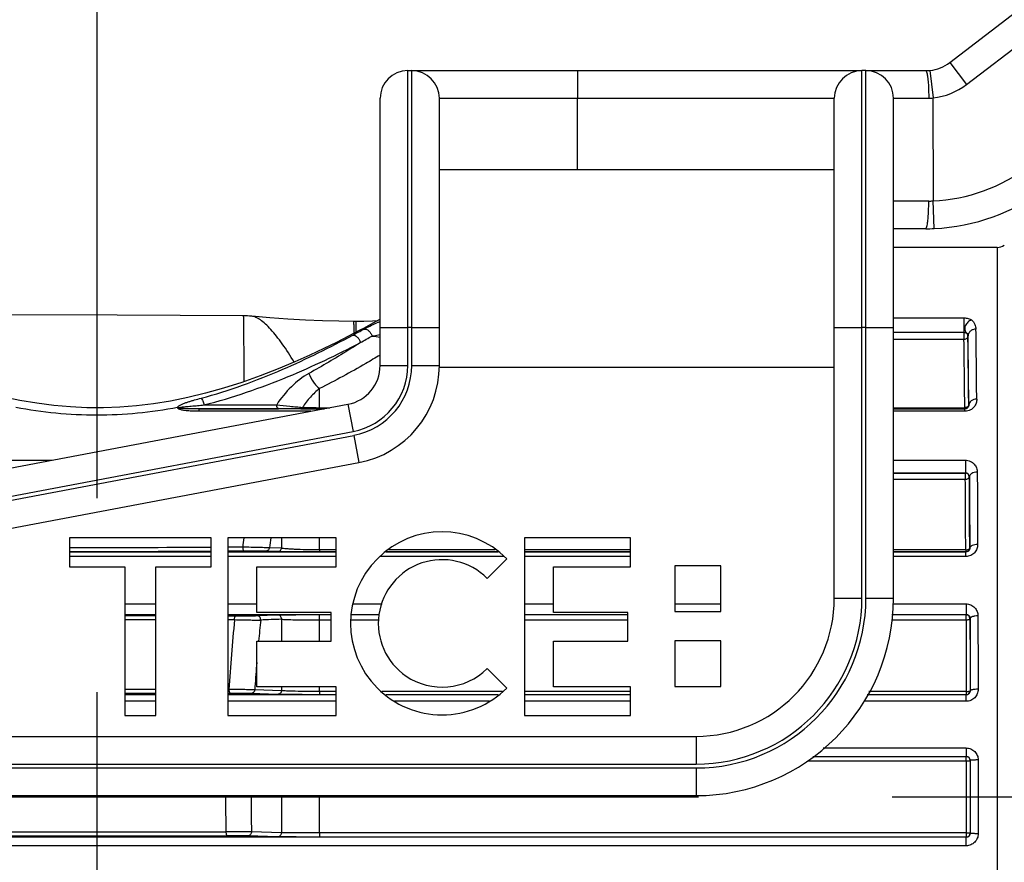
# Model space of a CAD drawing. Header units: millimetres. Extents: x 146 to 697, y 409 to 764.
# Tile 28 of 162: x 272 to 296, y 718 to 740. Entities that reach past the tile are written whole.
import ezdxf

# ---------------------------------------------------------------- set-up
doc = ezdxf.new("R2010")
doc.units = ezdxf.units.MM
doc.header["$LTSCALE"] = 65.395
doc.header["$PDMODE"] = 3
doc.header["$PDSIZE"] = 2.5
doc.linetypes.add('CENTER', pattern=[0.6, 0.375, -0.075, 0.075, -0.075])
doc.layers.get('0').update_dxf_attribs({"linetype": 'CONTINUOUS'})
doc.layers.get('Defpoints').update_dxf_attribs({"linetype": 'CONTINUOUS'})
for name, color, linetype in [('9_820_353_new_view_1_BL44', 7, 'CONTINUOUS'), ('SP223_000_00_new_view_1_BL7', 7, 'CONTINUOUS'), ('SP223_017_00_new_view_1_BL6', 7, 'CONTINUOUS')]:
    doc.layers.add(name, color=color, linetype=linetype)
doc.layers.add('BEM', color=7, linetype='CONTINUOUS', lineweight=35)
doc.styles.get("Standard").update_dxf_attribs({"font": 'txt', "width": 0.8})
doc.styles.add('TECE Standard', font='arial.ttf', dxfattribs={"width": 0.9})
doc.dimstyles.get("Standard").update_dxf_attribs({"dimtxt": 3.5, "dimasz": 3.5, "dimexe": 1, "dimexo": 0, "dimtad": 1, "dimtxsty": 'Standard', "dimcen": 0.09, "dimadec": 0, "dimazin": 0, "dimtol": 1, "dimtp": 0.01, "dimtm": 0.01, "dimtfac": 1, "dimtofl": 0, "dimtmove": 0, "dimatfit": 3, "dimfxl": 0, "dimtolj": 1, "dimarcsym": 0})

# ---------------------------------------------------------------- blocks, each defined once
blk = doc.blocks.new('TC-9820353_VA')
at = {"layer": '9_820_353_new_view_1_BL44', "color": 7, "linetype": 'CENTER'}
for p, q in [((58.5, 32.077), (58.5, -192)), ((-68.5, 0), (128.01, 0))]:
    blk.add_line(p, q, dxfattribs=at)
at = {"layer": 'SP223_000_00_new_view_1_BL7', "color": 7, "linetype": 'Continuous'}
for p, q in [((81.298, 13.9), (78.676, 13.9)), ((62.21, 12.17), (62.21, 12.17)), ((62.427, 12.16), (62.427, 12.16)), ((65.059, 12.027), (65.003, 12.027)), ((65.003, 12.027), (65.003, 12.027)), ((65.059, 12.027), (65.059, 12.027))]:
    blk.add_line(p, q, dxfattribs=at)
at = {"layer": 'SP223_000_00_new_view_1_BL7', "color": 9, "linetype": 'Continuous'}
for p, q in [((81.298, 13.9), (81.298, -7.03)), ((78.676, 12.118), (80.459, 12.118)), ((80.459, 12.118), (80.459, 11.754)), ((78.676, 11.754), (80.459, 11.754)), ((80.459, 11.754), (80.459, 11.573)), ((80.459, 11.573), (78.676, 11.573)), ((80.563, 11.663), (80.559, 11.659)), ((64.142, 9.847), (64.142, 10.329)), ((61.091, 9.755), (61.091, 9.815)), ((64.233, 9.815), (61.091, 9.815)), ((63.918, 9.755), (61.091, 9.755)), ((64.142, 9.847), (64.402, 9.847)), ((64.142, 9.82), (64.142, 9.847)), ((64.142, 9.82), (64.261, 9.82)), ((78.676, 9.847), (80.48, 9.847)), ((78.676, 9.82), (80.48, 9.82)), ((80.485, 9.815), (78.676, 9.815)), ((80.485, 9.755), (78.676, 9.755)), ((80.48, 9.82), (80.48, 9.847)), ((80.485, 9.815), (80.48, 9.82)), ((80.485, 9.755), (80.485, 9.815)), ((80.582, 9.917), (80.58, 9.92)), ((40.505, 8.517), (57.365, 8.517)), ((78.676, 8.517), (80.495, 8.517)), ((80.495, 8.517), (80.495, 8.195)), ((78.676, 8.195), (80.495, 8.195)), ((78.676, 8.194), (80.494, 8.194)), ((78.676, 8.034), (80.494, 8.034)), ((80.495, 8.195), (80.494, 8.194)), ((80.494, 8.034), (80.494, 8.194)), ((80.596, 8.096), (80.594, 8.094)), ((63.176, 6.554), (63.176, 6.291)), ((64.142, 6.249), (64.142, 6.554)), ((62.197, 6.318), (61.824, 6.317)), ((63.176, 6.291), (62.872, 6.301)), ((64.142, 6.249), (64.142, 6.196)), ((64.56, 6.249), (64.142, 6.249)), ((68.59, 6.249), (65.898, 6.249)), ((72.012, 6.249), (69.335, 6.249)), ((80.504, 6.249), (78.676, 6.249)), ((80.504, 6.249), (80.504, 6.196)), ((80.606, 6.294), (80.604, 6.296)), ((61.398, 6.192), (57.81, 6.192)), ((61.398, 6.08), (57.81, 6.08)), ((64.56, 6.192), (61.823, 6.192)), ((64.56, 6.08), (61.823, 6.08)), ((62.233, 6.218), (61.824, 6.217)), ((63.08, 6.204), (62.775, 6.216)), ((64.56, 6.196), (64.142, 6.196)), ((68.811, 6.08), (65.677, 6.08)), ((68.664, 6.192), (65.824, 6.192)), ((68.66, 6.196), (65.828, 6.196)), ((72.012, 6.196), (69.335, 6.196)), ((72.012, 6.192), (69.335, 6.192)), ((72.012, 6.08), (69.335, 6.08)), ((80.504, 6.196), (78.676, 6.196)), ((80.508, 6.192), (78.676, 6.192)), ((80.508, 6.08), (78.676, 6.08)), ((80.508, 6.192), (80.504, 6.196)), ((80.508, 6.08), (80.508, 6.192)), ((59.209, 4.882), (59.999, 4.882)), ((61.823, 4.882), (62.553, 4.882)), ((64.993, 4.882), (65.724, 4.882)), ((69.335, 4.882), (70.065, 4.882)), ((73.142, 4.882), (74.299, 4.882)), ((78.661, 4.882), (80.512, 4.882)), ((80.512, 4.882), (80.512, 4.612)), ((59.209, 4.612), (59.999, 4.612)), ((59.209, 4.588), (60, 4.587)), ((59.209, 4.488), (59.999, 4.487)), ((61.823, 4.612), (64.438, 4.612)), ((61.824, 4.583), (62.025, 4.583)), ((62.555, 4.585), (63.08, 4.603)), ((63.176, 4.494), (63.176, 3.94)), ((64.142, 4.478), (64.142, 4.611)), ((64.142, 4.611), (64.438, 4.611)), ((64.957, 4.612), (65.647, 4.612)), ((64.957, 4.611), (65.647, 4.611)), ((69.335, 4.612), (71.95, 4.612)), ((69.335, 4.611), (71.95, 4.611)), ((78.634, 4.612), (80.512, 4.612)), ((78.634, 4.611), (80.511, 4.611)), ((80.512, 4.612), (80.511, 4.611)), ((80.511, 4.478), (80.511, 4.611)), ((80.613, 4.513), (80.611, 4.511)), ((61.824, 4.483), (61.99, 4.483)), ((64.142, 4.478), (64.438, 4.478)), ((64.142, 3.94), (64.142, 4.478)), ((64.94, 4.478), (65.647, 4.478)), ((69.335, 4.478), (71.95, 4.478)), ((78.621, 4.478), (80.511, 4.478)), ((62.506, 2.786), (62.501, 2.708)), ((63.176, 2.783), (63.176, 2.686)), ((64.142, 2.665), (64.142, 2.783)), ((60, 2.713), (59.209, 2.712)), ((59.999, 2.613), (59.209, 2.612)), ((59.999, 2.582), (59.209, 2.582)), ((64.56, 2.582), (61.823, 2.582)), ((61.849, 2.717), (61.824, 2.717)), ((61.882, 2.617), (61.824, 2.617)), ((63.08, 2.592), (62.404, 2.615)), ((63.176, 2.686), (62.501, 2.708)), ((64.142, 2.665), (64.142, 2.585)), ((64.56, 2.665), (64.142, 2.665)), ((64.56, 2.585), (64.142, 2.585)), ((68.771, 2.665), (65.718, 2.665)), ((68.666, 2.585), (65.822, 2.585)), ((68.663, 2.582), (65.825, 2.582)), ((72.012, 2.665), (69.335, 2.665)), ((72.012, 2.585), (69.335, 2.585)), ((72.012, 2.582), (69.335, 2.582)), ((80.518, 2.582), (78.009, 2.582)), ((80.515, 2.585), (78.011, 2.585)), ((80.515, 2.665), (78.053, 2.665)), ((80.515, 2.665), (80.515, 2.585)), ((80.518, 2.582), (80.515, 2.585)), ((80.518, 2.417), (80.518, 2.582)), ((80.617, 2.683), (80.615, 2.685)), ((59.999, 2.417), (59.209, 2.417)), ((64.56, 2.417), (61.823, 2.417)), ((68.448, 2.417), (66.04, 2.417)), ((72.012, 2.417), (69.335, 2.417)), ((80.518, 2.417), (77.921, 2.417)), ((76.63, 1.018), (80.518, 1.018)), ((76.632, 1.019), (80.519, 1.019)), ((76.897, 1.237), (80.519, 1.237)), ((80.519, 1.019), (80.518, 1.018)), ((80.518, 0.911), (80.518, 1.018)), ((80.519, 1.237), (80.519, 1.019)), ((76.5, 0.911), (80.518, 0.911)), ((80.518, 0.911), (80.518, -0.911)), ((80.619, 0.919), (80.618, 0.918)), ((80.819, 0.933), (80.819, -0.933)), ((63.176, 0.03), (63.176, -0.909)), ((64.142, -0.911), (64.142, 0.03)), ((63.08, -1.01), (62.323, -0.986)), ((63.176, -0.909), (62.419, -0.883)), ((64.142, -0.911), (64.142, -1.018)), ((80.518, -0.911), (64.142, -0.911)), ((80.518, -0.911), (80.518, -1.018)), ((80.619, -0.919), (80.618, -0.918)), ((80.519, -1.019), (53.599, -1.019)), ((80.519, -1.237), (53.599, -1.237)), ((80.518, -1.018), (64.142, -1.018)), ((80.519, -1.019), (80.518, -1.018)), ((80.519, -1.237), (80.519, -1.019))]:
    blk.add_line(p, q, dxfattribs=at)
at = {"layer": 'SP223_000_00_new_view_1_BL7', "color": 7, "linetype": 'Continuous'}
for points in [[(62.21, 12.17), (59.018, 12.185), (55.806, 12.2), (52.6, 12.215)], [(65.003, 12.027), (64.627, 12.032), (64.215, 12.043), (63.786, 12.061), (63.341, 12.087), (62.882, 12.12), (62.427, 12.16)], [(65.61, 12.047), (65.486, 12.038), (65.265, 12.029), (65.059, 12.027)], [(65.676, 12.083), (65.432, 11.949), (65.255, 11.854)], [(65.255, 11.854), (65.161, 11.804), (64.97, 11.704)], [(64.97, 11.704), (64.875, 11.654), (64.571, 11.5), (64.248, 11.342), (63.9, 11.178), (63.519, 11.007), (63.097, 10.83), (62.643, 10.653), (62.178, 10.487), (61.711, 10.339), (61.252, 10.21), (60.805, 10.102), (60.367, 10.015), (59.937, 9.946), (59.512, 9.895), (59.09, 9.861), (58.671, 9.846), (58.252, 9.847), (57.833, 9.866), (57.411, 9.903), (56.984, 9.957), (56.551, 10.03), (56.111, 10.121)]]:
    blk.add_lwpolyline(points, dxfattribs=at)
for centre, radius, start, end in [((81.298, 14.2), 0.3, 270, 307.4054), ((62.199, 9.727), 2.443, 84.6379, 89.7294)]:
    blk.add_arc(centre, radius, start, end, dxfattribs=at)
at = {"layer": 'SP223_000_00_new_view_1_BL7', "color": 9, "linetype": 'Continuous'}
for centre, radius, start, end in [((66.442, 9.869), 2.286, 110.8972, 111.8044), ((66.378, 10.036), 2.108, 109.4775, 110.9033), ((48.266, 42.803), 35.327, 298.2417, 298.7642), ((80.459, 11.659), 0.1, 0.005, 50.9935), ((-259.769, 7.149), 340.564, 0.49015, 0.78807), ((49.647, 39.517), 32.038, 299.0025, 299.5969), ((67.269, 24.865), 13.328, 262.2431, 263.132), ((-261.117, 6.65), 341.612, 0.53622, 0.8258), ((-266.133, 6.699), 346.728, 0.53225, 0.81968), ((-250.241, 7.046), 330.835, 0.4973, 0.79958), ((60.519, 9.568), 0.284, 77.6338, 83.7719), ((58.891, 967.428), 957.616, 270.131635, 270.251977), ((64.125, 84.113), 74.293, 269.64627, 270.01335), ((80.48, 9.92), 0.1, 270.0053, 359.9947), ((80.494, 8.094), 0.1, 0.0053, 89.9947), ((-814.22, 2.165), 894.733, 0.261522, 0.375841), ((-827.523, 2.181), 908.137, 0.259585, 0.373057), ((132.03, -2.574), 70.397, 172.55008, 172.74357), ((129.666, -2.758), 67.406, 172.05965, 172.2762), ((58.519, 1096.537), 1090.225, 269.962762, 270.151367), ((80.504, 6.296), 0.1, 270.0053, 359.9947), ((58.518, 1119.262), 1113.051, 269.963545, 270.148278), ((72.44, -244.349), 249.015, 92.13187, 92.25267), ((80.511, 4.511), 0.1, 0.0053, 89.9947), ((112.555, -0.446), 50.805, 174.4334, 176.4311), ((113.238, -0.777), 50.858, 174.0737, 174.6789), ((107.912, -0.31), 45.511, 175.3209, 176.0996), ((80.515, 2.685), 0.1, 270.0053, 359.9947), ((80.518, 0.918), 0.1, 0.0053, 89.9947), ((104.409, 0.001), 42.646, 179.9605, 181.1878), ((101.985, 0.001), 39.576, 179.9575, 181.2802), ((58.5, 1124.501), 1125.489, 269.831748, 270.168252), ((58.5, 1102.425), 1103.314, 269.830066, 270.169934), ((80.518, -0.918), 0.1, 270.0053, 359.9947)]:
    blk.add_arc(centre, radius, start, end, dxfattribs=at)
for points, knots in [([(62.21, 12.17), (62.211, 12.17), (62.211, 12.17), (62.211, 12.168), (62.212, 12.166), (62.212, 12.161), (62.213, 12.153), (62.213, 12.14), (62.214, 12.123), (62.215, 12.103), (62.215, 12.079), (62.216, 12.04), (62.217, 11.983), (62.218, 11.903), (62.219, 11.811), (62.22, 11.706), (62.221, 11.589), (62.221, 11.461), (62.222, 11.322), (62.222, 11.119), (62.223, 10.845), (62.222, 10.62), (62.222, 10.503)], [0, 0, 0, 0, 0.000357, 0.001222, 0.002631, 0.004591, 0.010168, 0.017951, 0.027931, 0.040093, 0.05442, 0.070891, 0.110159, 0.157661, 0.213107, 0.276161, 0.346441, 0.423519, 0.506927, 0.596157, 0.789885, 1, 1, 1, 1]), ([(63.497, 10.999), (63.405, 11.157), (63.262, 11.382), (63.059, 11.653), (62.916, 11.822), (62.78, 11.959), (62.654, 12.063), (62.539, 12.132), (62.462, 12.157), (62.427, 12.16)], [0, 0, 0, 0, 0.340904, 0.49375, 0.631287, 0.75144, 0.85283, 0.935149, 1, 1, 1, 1]), ([(65.003, 12.027), (65.003, 12.027), (65.003, 12.027), (65.004, 12.025), (65.004, 12.022), (65.004, 12.016), (65.005, 12.007), (65.005, 11.996), (65.006, 11.983), (65.006, 11.967), (65.007, 11.942), (65.007, 11.904), (65.008, 11.852), (65.009, 11.791), (65.009, 11.748), (65.009, 11.725)], [0, 0, 0, 0, 0.001315, 0.004455, 0.016666, 0.036871, 0.065066, 0.101216, 0.14527, 0.197163, 0.256814, 0.399022, 0.571022, 0.77176, 1, 1, 1, 1]), ([(65.059, 12.027), (65.06, 12.027), (65.06, 12.025), (65.061, 12.022), (65.061, 12.017), (65.061, 12.009), (65.062, 11.999), (65.062, 11.987), (65.063, 11.973), (65.063, 11.95), (65.064, 11.916), (65.064, 11.869), (65.065, 11.815), (65.065, 11.776), (65.066, 11.755)], [0, 0, 0, 0, 0.004395, 0.016578, 0.036726, 0.06484, 0.100893, 0.144836, 0.196614, 0.256155, 0.398194, 0.570173, 0.771144, 1, 1, 1, 1]), ([(65.265, 11.836), (65.315, 11.863), (65.423, 11.918), (65.533, 11.967), (65.593, 11.991)], [0, 0, 0, 0, 0.470516, 1, 1, 1, 1]), ([(80.459, 12.118), (80.496, 12.118), (80.549, 12.112), (80.611, 12.09), (80.637, 12.075), (80.648, 12.066)], [0, 0, 0, 0, 0.548604, 0.79089, 1, 1, 1, 1]), ([(80.648, 12.066), (80.614, 12.055), (80.549, 12.013), (80.497, 11.935), (80.478, 11.864), (80.478, 11.814), (80.492, 11.77), (80.511, 11.746), (80.522, 11.737)], [0, 0, 0, 0, 0.262196, 0.536481, 0.666576, 0.786768, 0.896785, 1, 1, 1, 1]), ([(80.648, 12.066), (80.685, 12.037), (80.742, 11.964), (80.762, 11.875), (80.763, 11.833)], [0, 0, 0, 0, 0.529616, 1, 1, 1, 1]), ([(65.265, 11.836), (65.285, 11.839), (65.329, 11.832), (65.389, 11.794), (65.439, 11.734), (65.462, 11.685), (65.471, 11.659)], [0, 0, 0, 0, 0.202655, 0.444921, 0.718541, 1, 1, 1, 1]), ([(80.459, 11.754), (80.471, 11.754), (80.493, 11.752), (80.515, 11.743), (80.522, 11.737)], [0, 0, 0, 0, 0.548943, 1, 1, 1, 1]), ([(80.522, 11.737), (80.535, 11.728), (80.555, 11.705), (80.562, 11.676), (80.563, 11.663)], [0, 0, 0, 0, 0.545884, 1, 1, 1, 1]), ([(80.763, 11.833), (80.737, 11.833), (80.686, 11.824), (80.62, 11.787), (80.574, 11.731), (80.563, 11.685), (80.563, 11.663)], [0, 0, 0, 0, 0.268002, 0.526039, 0.768875, 1, 1, 1, 1]), ([(61.145, 10.088), (61.85, 10.276), (63.159, 10.754), (64.403, 11.371), (64.982, 11.682)], [0, 0, 0, 0, 0.526292, 1, 1, 1, 1]), ([(61.216, 9.915), (61.942, 10.099), (63.294, 10.569), (64.581, 11.184), (65.181, 11.496)], [0, 0, 0, 0, 0.525511, 1, 1, 1, 1]), ([(65.181, 11.496), (65.078, 11.43), (64.648, 11.159), (64.211, 10.901), (63.874, 10.714)], [0, 0, 0, 0, 0.241369, 1, 1, 1, 1]), ([(64.982, 11.682), (65.024, 11.687), (65.08, 11.654), (65.125, 11.604), (65.156, 11.56), (65.173, 11.522), (65.181, 11.496)], [0, 0, 0, 0, 0.43729, 0.573844, 0.715645, 1, 1, 1, 1]), ([(65.471, 11.659), (65.487, 11.662), (65.555, 11.675), (65.623, 11.687), (65.675, 11.696)], [0, 0, 0, 0, 0.238401, 1, 1, 1, 1]), ([(80.559, 11.659), (80.559, 11.648), (80.554, 11.625), (80.531, 11.596), (80.498, 11.578), (80.472, 11.573), (80.459, 11.573)], [0, 0, 0, 0, 0.23284, 0.476271, 0.73359, 1, 1, 1, 1]), ([(65.676, 11.178), (65.556, 11.106), (65.052, 10.81), (64.538, 10.53), (64.142, 10.329)], [0, 0, 0, 0, 0.240068, 1, 1, 1, 1]), ([(63.874, 10.714), (63.711, 10.624), (63.406, 10.385), (63.165, 10.085), (63.057, 9.922)], [0, 0, 0, 0, 0.487694, 1, 1, 1, 1]), ([(63.874, 10.714), (63.903, 10.637), (63.96, 10.527), (64.059, 10.403), (64.114, 10.351), (64.142, 10.329)], [0, 0, 0, 0, 0.523201, 0.773153, 1, 1, 1, 1]), ([(64.142, 10.329), (64.059, 10.265), (63.902, 10.117), (63.771, 9.946), (63.71, 9.855)], [0, 0, 0, 0, 0.487907, 1, 1, 1, 1]), ([(60.55, 9.85), (60.551, 9.861), (60.561, 9.876), (60.579, 9.891), (60.599, 9.905), (60.628, 9.921), (60.677, 9.943), (60.74, 9.968), (60.819, 9.994), (60.899, 10.019), (61.008, 10.051), (61.09, 10.074), (61.145, 10.088)], [0, 0, 0, 0, 0.049435, 0.076964, 0.105615, 0.165039, 0.226233, 0.351524, 0.479078, 0.608019, 0.737948, 1, 1, 1, 1]), ([(61.145, 10.088), (61.152, 10.079), (61.167, 10.056), (61.193, 9.999), (61.208, 9.95), (61.216, 9.915)], [0, 0, 0, 0, 0.191847, 0.433385, 1, 1, 1, 1]), ([(80.782, 10.062), (80.783, 10.028), (80.772, 9.958), (80.728, 9.877), (80.674, 9.821), (80.621, 9.786), (80.556, 9.761), (80.509, 9.755), (80.485, 9.755)], [0, 0, 0, 0, 0.214603, 0.443447, 0.568464, 0.702974, 0.847782, 1, 1, 1, 1]), ([(80.782, 10.062), (80.757, 10.062), (80.707, 10.055), (80.641, 10.025), (80.595, 9.977), (80.583, 9.937), (80.582, 9.917)], [0, 0, 0, 0, 0.285178, 0.551421, 0.787804, 1, 1, 1, 1]), ([(60.55, 9.85), (60.214, 9.787), (59.533, 9.688), (58.5, 9.638), (57.467, 9.688), (56.786, 9.787), (56.45, 9.85)], [0, 0, 0, 0, 0.248929, 0.5, 0.751071, 1, 1, 1, 1]), ([(61.091, 9.755), (61.042, 9.755), (60.944, 9.757), (60.822, 9.764), (60.737, 9.773), (60.689, 9.781), (60.654, 9.787), (60.625, 9.795), (60.602, 9.802), (60.586, 9.808), (60.572, 9.816), (60.559, 9.825), (60.55, 9.837), (60.549, 9.846), (60.55, 9.85)], [0, 0, 0, 0, 0.258321, 0.516151, 0.644517, 0.708381, 0.771843, 0.834569, 0.865443, 0.895733, 0.925036, 0.95258, 0.977314, 1, 1, 1, 1]), ([(61.091, 9.815), (61.048, 9.815), (60.983, 9.815), (60.896, 9.816), (60.831, 9.818), (60.766, 9.82), (60.712, 9.822), (60.668, 9.825), (60.641, 9.828), (60.622, 9.83), (60.611, 9.831), (60.603, 9.833), (60.596, 9.834), (60.591, 9.835), (60.587, 9.837), (60.584, 9.838), (60.58, 9.84), (60.578, 9.843), (60.58, 9.845), (60.58, 9.845)], [0, 0, 0, 0, 0.249915, 0.375182, 0.500667, 0.626391, 0.752391, 0.815517, 0.87874, 0.910385, 0.926211, 0.942027, 0.957811, 0.965671, 0.973476, 0.981154, 0.988436, 0.994364, 1, 1, 1, 1]), ([(60.58, 9.845), (60.581, 9.846), (60.584, 9.848), (60.59, 9.85), (60.598, 9.852), (60.607, 9.854), (60.62, 9.856), (60.637, 9.859), (60.656, 9.862), (60.676, 9.864), (60.703, 9.867), (60.736, 9.871), (60.776, 9.875), (60.829, 9.881), (60.896, 9.887), (60.976, 9.894), (61.056, 9.901), (61.136, 9.908), (61.189, 9.913), (61.216, 9.915)], [0, 0, 0, 0, 0.006798, 0.014068, 0.029054, 0.044297, 0.059668, 0.090618, 0.121726, 0.152928, 0.18419, 0.246828, 0.309556, 0.372333, 0.497946, 0.62356, 0.749124, 0.87461, 1, 1, 1, 1]), ([(61.216, 9.915), (61.374, 9.916), (61.987, 9.917), (62.601, 9.919), (63.057, 9.922)], [0, 0, 0, 0, 0.256987, 1, 1, 1, 1]), ([(63.102, 9.822), (63.096, 9.822), (63.086, 9.827), (63.077, 9.839), (63.07, 9.852), (63.064, 9.867), (63.059, 9.89), (63.057, 9.909), (63.057, 9.922)], [0, 0, 0, 0, 0.161975, 0.265408, 0.386373, 0.52373, 0.674608, 1, 1, 1, 1]), ([(63.057, 9.922), (63.167, 9.909), (63.334, 9.89), (63.552, 9.868), (63.659, 9.858), (63.71, 9.855)], [0, 0, 0, 0, 0.508867, 0.768013, 1, 1, 1, 1]), ([(63.102, 9.822), (63.197, 9.822), (63.385, 9.822), (63.573, 9.822), (63.666, 9.822)], [0, 0, 0, 0, 0.503292, 1, 1, 1, 1]), ([(63.666, 9.822), (63.675, 9.822), (63.694, 9.83), (63.705, 9.845), (63.71, 9.855)], [0, 0, 0, 0, 0.4465, 1, 1, 1, 1]), ([(63.71, 9.855), (63.742, 9.853), (63.886, 9.849), (64.031, 9.847), (64.142, 9.847)], [0, 0, 0, 0, 0.225806, 1, 1, 1, 1]), ([(80.58, 9.92), (80.58, 9.91), (80.574, 9.89), (80.551, 9.866), (80.518, 9.85), (80.493, 9.847), (80.48, 9.847)], [0, 0, 0, 0, 0.213949, 0.450874, 0.716355, 1, 1, 1, 1]), ([(80.582, 9.917), (80.583, 9.908), (80.581, 9.889), (80.569, 9.859), (80.548, 9.836), (80.519, 9.819), (80.498, 9.815), (80.485, 9.815)], [0, 0, 0, 0, 0.176222, 0.367194, 0.600107, 0.76005, 1, 1, 1, 1]), ([(80.495, 8.517), (80.538, 8.517), (80.623, 8.498), (80.722, 8.424), (80.783, 8.324), (80.796, 8.251), (80.796, 8.215)], [0, 0, 0, 0, 0.276797, 0.533264, 0.771022, 1, 1, 1, 1]), ([(80.494, 8.034), (80.507, 8.034), (80.532, 8.037), (80.564, 8.05), (80.587, 8.068), (80.594, 8.086), (80.594, 8.094)], [0, 0, 0, 0, 0.30339, 0.579023, 0.809166, 1, 1, 1, 1]), ([(80.495, 8.195), (80.513, 8.195), (80.546, 8.185), (80.577, 8.156), (80.593, 8.127), (80.596, 8.106), (80.596, 8.096)], [0, 0, 0, 0, 0.365368, 0.609184, 0.811447, 1, 1, 1, 1]), ([(80.796, 8.215), (80.771, 8.215), (80.722, 8.209), (80.666, 8.188), (80.631, 8.163), (80.612, 8.143), (80.6, 8.12), (80.597, 8.104), (80.596, 8.096)], [0, 0, 0, 0, 0.303648, 0.579018, 0.700198, 0.809207, 0.907767, 1, 1, 1, 1]), ([(80.596, 8.096), (80.597, 7.952), (80.601, 7.351), (80.604, 6.75), (80.606, 6.294)], [0, 0, 0, 0, 0.240807, 1, 1, 1, 1]), ([(80.796, 8.215), (80.797, 8.068), (80.801, 7.458), (80.804, 6.849), (80.806, 6.386)], [0, 0, 0, 0, 0.240807, 1, 1, 1, 1]), ([(62.197, 6.318), (62.197, 6.305), (62.198, 6.282), (62.205, 6.254), (62.212, 6.236), (62.22, 6.224), (62.228, 6.218), (62.233, 6.218)], [0, 0, 0, 0, 0.339381, 0.635523, 0.756722, 0.856798, 1, 1, 1, 1]), ([(62.872, 6.301), (62.841, 6.302), (62.756, 6.304), (62.602, 6.307), (62.407, 6.312), (62.267, 6.316), (62.197, 6.318)], [0, 0, 0, 0, 0.13502, 0.378951, 0.686083, 1, 1, 1, 1]), ([(62.872, 6.301), (62.87, 6.29), (62.862, 6.267), (62.84, 6.239), (62.81, 6.22), (62.787, 6.216), (62.775, 6.216)], [0, 0, 0, 0, 0.252701, 0.503723, 0.752624, 1, 1, 1, 1]), ([(63.176, 6.291), (63.175, 6.279), (63.168, 6.256), (63.146, 6.227), (63.115, 6.208), (63.091, 6.204), (63.08, 6.204)], [0, 0, 0, 0, 0.25291, 0.504025, 0.752842, 1, 1, 1, 1]), ([(64.142, 6.249), (64.028, 6.249), (63.817, 6.251), (63.568, 6.258), (63.4, 6.267), (63.306, 6.274), (63.233, 6.281), (63.193, 6.287), (63.176, 6.291)], [0, 0, 0, 0, 0.353194, 0.654234, 0.774774, 0.872826, 0.947858, 1, 1, 1, 1]), ([(80.504, 6.249), (80.517, 6.249), (80.541, 6.251), (80.569, 6.259), (80.587, 6.269), (80.599, 6.279), (80.604, 6.289), (80.604, 6.296)], [0, 0, 0, 0, 0.323847, 0.61073, 0.731763, 0.835673, 1, 1, 1, 1]), ([(80.806, 6.386), (80.806, 6.348), (80.793, 6.272), (80.731, 6.17), (80.632, 6.098), (80.549, 6.08), (80.508, 6.08)], [0, 0, 0, 0, 0.237589, 0.481944, 0.736673, 1, 1, 1, 1]), ([(80.606, 6.294), (80.606, 6.283), (80.603, 6.262), (80.588, 6.23), (80.556, 6.201), (80.525, 6.192), (80.508, 6.192)], [0, 0, 0, 0, 0.198425, 0.413683, 0.669816, 1, 1, 1, 1]), ([(80.806, 6.386), (80.781, 6.386), (80.733, 6.381), (80.677, 6.365), (80.641, 6.346), (80.622, 6.33), (80.61, 6.313), (80.606, 6.3), (80.606, 6.294)], [0, 0, 0, 0, 0.324065, 0.610804, 0.731498, 0.83485, 0.922474, 1, 1, 1, 1]), ([(62.775, 6.216), (62.751, 6.217), (62.682, 6.217), (62.558, 6.218), (62.402, 6.218), (62.29, 6.218), (62.233, 6.218)], [0, 0, 0, 0, 0.135012, 0.379227, 0.686365, 1, 1, 1, 1]), ([(64.142, 6.196), (64.018, 6.196), (63.787, 6.196), (63.479, 6.198), (63.249, 6.2), (63.125, 6.202), (63.08, 6.204)], [0, 0, 0, 0, 0.350512, 0.6515, 0.871909, 1, 1, 1, 1]), ([(80.512, 4.882), (80.552, 4.882), (80.633, 4.865), (80.733, 4.796), (80.798, 4.695), (80.813, 4.617), (80.813, 4.579)], [0, 0, 0, 0, 0.256861, 0.509145, 0.756037, 1, 1, 1, 1]), ([(61.99, 4.483), (61.99, 4.495), (61.991, 4.519), (61.997, 4.547), (62.005, 4.565), (62.011, 4.576), (62.019, 4.582), (62.025, 4.583)], [0, 0, 0, 0, 0.342686, 0.640864, 0.762165, 0.861481, 1, 1, 1, 1]), ([(62.025, 4.583), (62.08, 4.582), (62.189, 4.582), (62.342, 4.583), (62.463, 4.584), (62.531, 4.584), (62.555, 4.585)], [0, 0, 0, 0, 0.313232, 0.618214, 0.861593, 1, 1, 1, 1]), ([(62.652, 4.474), (62.653, 4.488), (62.65, 4.516), (62.63, 4.554), (62.596, 4.579), (62.569, 4.585), (62.555, 4.585)], [0, 0, 0, 0, 0.253183, 0.504837, 0.753596, 1, 1, 1, 1]), ([(63.08, 4.603), (63.127, 4.605), (63.255, 4.607), (63.489, 4.609), (63.795, 4.611), (64.022, 4.611), (64.142, 4.611)], [0, 0, 0, 0, 0.134244, 0.360552, 0.65976, 1, 1, 1, 1]), ([(63.176, 4.494), (63.178, 4.508), (63.174, 4.536), (63.154, 4.573), (63.12, 4.597), (63.093, 4.603), (63.08, 4.603)], [0, 0, 0, 0, 0.253381, 0.505095, 0.75377, 1, 1, 1, 1]), ([(63.176, 4.494), (63.194, 4.493), (63.237, 4.49), (63.352, 4.485), (63.547, 4.481), (63.826, 4.478), (64.032, 4.478), (64.142, 4.478)], [0, 0, 0, 0, 0.05458, 0.133451, 0.358934, 0.658394, 1, 1, 1, 1]), ([(80.511, 4.478), (80.524, 4.478), (80.548, 4.479), (80.575, 4.485), (80.593, 4.492), (80.604, 4.498), (80.611, 4.506), (80.611, 4.511)], [0, 0, 0, 0, 0.345038, 0.644683, 0.76607, 0.864858, 1, 1, 1, 1]), ([(80.512, 4.612), (80.527, 4.612), (80.557, 4.605), (80.59, 4.58), (80.609, 4.547), (80.613, 4.524), (80.613, 4.513)], [0, 0, 0, 0, 0.297579, 0.554377, 0.782697, 1, 1, 1, 1]), ([(80.611, 4.511), (80.611, 4.361), (80.613, 3.752), (80.615, 3.143), (80.615, 2.685)], [0, 0, 0, 0, 0.24619, 1, 1, 1, 1]), ([(80.813, 4.579), (80.787, 4.579), (80.75, 4.576), (80.703, 4.568), (80.673, 4.56), (80.648, 4.551), (80.629, 4.54), (80.617, 4.527), (80.613, 4.517), (80.613, 4.513)], [0, 0, 0, 0, 0.344549, 0.502461, 0.643876, 0.764857, 0.863126, 0.939354, 1, 1, 1, 1]), ([(80.613, 4.513), (80.613, 4.363), (80.615, 3.753), (80.616, 3.143), (80.617, 2.683)], [0, 0, 0, 0, 0.246302, 1, 1, 1, 1]), ([(80.813, 4.579), (80.813, 4.426), (80.815, 3.807), (80.816, 3.188), (80.817, 2.722)], [0, 0, 0, 0, 0.246302, 1, 1, 1, 1]), ([(61.99, 4.483), (62.059, 4.481), (62.195, 4.478), (62.386, 4.475), (62.525, 4.473), (62.609, 4.473), (62.64, 4.474), (62.652, 4.474)], [0, 0, 0, 0, 0.313445, 0.618474, 0.861681, 0.945997, 1, 1, 1, 1]), ([(80.511, 4.478), (80.512, 4.329), (80.513, 3.725), (80.515, 3.12), (80.515, 2.665)], [0, 0, 0, 0, 0.24619, 1, 1, 1, 1]), ([(61.849, 2.717), (61.849, 2.704), (61.85, 2.68), (61.856, 2.653), (61.863, 2.635), (61.869, 2.623), (61.877, 2.617), (61.882, 2.617)], [0, 0, 0, 0, 0.344928, 0.644501, 0.765883, 0.864698, 1, 1, 1, 1]), ([(62.501, 2.708), (62.47, 2.708), (62.387, 2.71), (62.17, 2.713), (61.983, 2.715), (61.849, 2.717)], [0, 0, 0, 0, 0.140364, 0.383103, 1, 1, 1, 1]), ([(62.404, 2.615), (62.38, 2.615), (62.313, 2.616), (62.193, 2.617), (62.044, 2.617), (61.937, 2.617), (61.882, 2.617)], [0, 0, 0, 0, 0.140361, 0.38316, 0.686891, 1, 1, 1, 1]), ([(62.501, 2.708), (62.5, 2.695), (62.494, 2.671), (62.472, 2.64), (62.441, 2.619), (62.416, 2.615), (62.404, 2.615)], [0, 0, 0, 0, 0.253615, 0.505097, 0.753636, 1, 1, 1, 1]), ([(63.176, 2.686), (63.176, 2.674), (63.17, 2.649), (63.148, 2.618), (63.117, 2.597), (63.092, 2.592), (63.08, 2.592)], [0, 0, 0, 0, 0.253721, 0.505272, 0.753772, 1, 1, 1, 1]), ([(64.142, 2.585), (64.023, 2.585), (63.799, 2.585), (63.493, 2.586), (63.258, 2.588), (63.128, 2.59), (63.08, 2.592)], [0, 0, 0, 0, 0.335627, 0.633797, 0.86274, 1, 1, 1, 1]), ([(64.142, 2.665), (64.034, 2.665), (63.83, 2.666), (63.585, 2.669), (63.416, 2.673), (63.316, 2.677), (63.238, 2.681), (63.194, 2.684), (63.176, 2.686)], [0, 0, 0, 0, 0.336052, 0.634267, 0.758903, 0.862896, 0.943835, 1, 1, 1, 1]), ([(80.515, 2.665), (80.528, 2.665), (80.552, 2.666), (80.579, 2.669), (80.597, 2.673), (80.607, 2.676), (80.613, 2.68), (80.615, 2.683), (80.615, 2.685)], [0, 0, 0, 0, 0.363982, 0.675634, 0.797902, 0.892494, 0.958216, 1, 1, 1, 1]), ([(80.817, 2.722), (80.817, 2.683), (80.802, 2.604), (80.737, 2.503), (80.637, 2.433), (80.557, 2.417), (80.518, 2.417)], [0, 0, 0, 0, 0.247893, 0.497153, 0.748035, 1, 1, 1, 1]), ([(80.617, 2.683), (80.617, 2.671), (80.613, 2.646), (80.593, 2.612), (80.559, 2.588), (80.532, 2.582), (80.518, 2.582)], [0, 0, 0, 0, 0.232736, 0.475582, 0.73249, 1, 1, 1, 1]), ([(80.817, 2.722), (80.792, 2.722), (80.755, 2.72), (80.708, 2.716), (80.678, 2.711), (80.653, 2.705), (80.637, 2.7), (80.627, 2.694), (80.621, 2.69), (80.617, 2.686), (80.617, 2.683)], [0, 0, 0, 0, 0.364275, 0.529819, 0.676217, 0.798483, 0.892987, 0.929345, 0.958644, 1, 1, 1, 1]), ([(80.519, 1.237), (80.558, 1.237), (80.638, 1.221), (80.738, 1.152), (80.804, 1.051), (80.819, 0.972), (80.819, 0.933)], [0, 0, 0, 0, 0.250257, 0.500315, 0.750173, 1, 1, 1, 1]), ([(80.519, 1.019), (80.532, 1.019), (80.559, 1.014), (80.592, 0.991), (80.614, 0.958), (80.619, 0.932), (80.619, 0.919)], [0, 0, 0, 0, 0.252496, 0.502928, 0.751547, 1, 1, 1, 1]), ([(80.518, 0.911), (80.53, 0.911), (80.549, 0.911), (80.572, 0.912), (80.587, 0.913), (80.599, 0.914), (80.609, 0.915), (80.614, 0.916), (80.617, 0.917), (80.617, 0.917), (80.618, 0.918)], [0, 0, 0, 0, 0.377952, 0.549005, 0.699314, 0.823246, 0.916231, 0.975081, 0.991452, 1, 1, 1, 1]), ([(80.618, 0.918), (80.618, 0.765), (80.618, 0.153), (80.618, -0.459), (80.618, -0.918)], [0, 0, 0, 0, 0.249855, 1, 1, 1, 1]), ([(80.819, 0.933), (80.806, 0.933), (80.781, 0.933), (80.744, 0.932), (80.71, 0.931), (80.68, 0.929), (80.656, 0.927), (80.639, 0.925), (80.629, 0.923), (80.624, 0.922), (80.621, 0.921), (80.619, 0.92), (80.619, 0.919)], [0, 0, 0, 0, 0.192647, 0.377996, 0.54906, 0.699377, 0.823311, 0.916284, 0.950107, 0.975147, 0.991444, 1, 1, 1, 1]), ([(80.619, 0.919), (80.619, 0.766), (80.62, 0.153), (80.62, -0.46), (80.619, -0.919)], [0, 0, 0, 0, 0.249859, 1, 1, 1, 1]), ([(62.419, -0.883), (62.389, -0.883), (62.306, -0.882), (62.158, -0.882), (61.973, -0.882), (61.84, -0.883), (61.772, -0.883)], [0, 0, 0, 0, 0.141827, 0.384349, 0.687202, 1, 1, 1, 1]), ([(61.772, -0.883), (61.772, -0.896), (61.774, -0.92), (61.779, -0.948), (61.786, -0.966), (61.793, -0.977), (61.8, -0.983), (61.805, -0.983)], [0, 0, 0, 0, 0.346135, 0.646463, 0.767893, 0.866443, 1, 1, 1, 1]), ([(62.323, -0.986), (62.298, -0.985), (62.232, -0.984), (62.113, -0.983), (61.965, -0.983), (61.859, -0.983), (61.805, -0.983)], [0, 0, 0, 0, 0.141844, 0.384374, 0.687218, 1, 1, 1, 1]), ([(62.419, -0.883), (62.419, -0.897), (62.415, -0.923), (62.394, -0.957), (62.361, -0.98), (62.335, -0.986), (62.323, -0.986)], [0, 0, 0, 0, 0.253865, 0.505645, 0.754105, 1, 1, 1, 1]), ([(63.176, -0.909), (63.177, -0.922), (63.172, -0.948), (63.151, -0.982), (63.118, -1.005), (63.093, -1.01), (63.08, -1.01)], [0, 0, 0, 0, 0.253878, 0.505652, 0.754106, 1, 1, 1, 1]), ([(64.142, -0.911), (63.939, -0.911), (63.662, -0.911), (63.34, -0.91), (63.221, -0.909), (63.176, -0.909)], [0, 0, 0, 0, 0.630578, 0.86099, 1, 1, 1, 1]), ([(80.518, -0.911), (80.53, -0.911), (80.549, -0.911), (80.572, -0.912), (80.587, -0.913), (80.599, -0.914), (80.609, -0.915), (80.614, -0.916), (80.617, -0.917), (80.617, -0.917), (80.618, -0.918)], [0, 0, 0, 0, 0.377952, 0.549005, 0.699314, 0.823246, 0.916231, 0.975081, 0.991452, 1, 1, 1, 1]), ([(80.619, -0.919), (80.619, -0.932), (80.614, -0.958), (80.592, -0.991), (80.559, -1.014), (80.532, -1.019), (80.519, -1.019)], [0, 0, 0, 0, 0.248451, 0.497071, 0.747503, 1, 1, 1, 1]), ([(80.819, -0.933), (80.819, -0.972), (80.804, -1.051), (80.738, -1.152), (80.638, -1.221), (80.558, -1.237), (80.519, -1.237)], [0, 0, 0, 0, 0.249827, 0.499684, 0.749742, 1, 1, 1, 1]), ([(80.819, -0.933), (80.806, -0.933), (80.781, -0.933), (80.744, -0.932), (80.71, -0.931), (80.68, -0.929), (80.656, -0.927), (80.639, -0.925), (80.629, -0.923), (80.624, -0.922), (80.621, -0.921), (80.619, -0.92), (80.619, -0.919)], [0, 0, 0, 0, 0.192647, 0.377996, 0.54906, 0.699377, 0.823311, 0.916284, 0.950107, 0.975147, 0.991444, 1, 1, 1, 1]), ([(64.142, -1.018), (64.024, -1.018), (63.801, -1.017), (63.496, -1.016), (63.26, -1.014), (63.129, -1.012), (63.08, -1.01)], [0, 0, 0, 0, 0.332992, 0.6305, 0.860938, 1, 1, 1, 1])]:
    blk.add_open_spline(points, degree=3, knots=knots, dxfattribs=at)
at = {"layer": 'SP223_017_00_new_view_1_BL6', "color": 7, "linetype": 'Continuous'}
for p, q in [((80.098, 18.581), (85.283, 22.546)), ((66.376, 18.375), (66.476, 18.375)), ((66.476, 18.375), (70.676, 18.375)), ((70.676, 18.375), (77.876, 18.375)), ((77.976, 18.375), (77.876, 18.375)), ((77.976, 18.375), (79.491, 18.375)), ((65.676, 15.096), (65.676, 17.675)), ((67.176, 15.875), (67.176, 17.675)), ((77.176, 15.875), (77.176, 17.675)), ((78.676, 15.096), (78.676, 17.675)), ((67.176, 15.875), (77.176, 15.875)), ((67.176, 11.875), (67.176, 15.875)), ((77.176, 11.875), (77.176, 15.875)), ((65.676, 15.075), (65.676, 15.096)), ((65.676, 11.875), (65.676, 15.075)), ((78.676, 15.075), (78.676, 15.096)), ((78.676, 11.875), (78.676, 15.075)), ((79.491, 14.375), (78.676, 14.375)), ((65.676, 10.916), (65.676, 11.875)), ((67.176, 10.916), (67.176, 11.875)), ((77.176, 5.03), (77.176, 11.875)), ((78.676, 5.03), (78.676, 11.875)), ((44.769, 6.137), (64.861, 9.933)), ((45.089, 4.671), (65.14, 8.46)), ((61.398, 6.554), (57.81, 6.554)), ((57.81, 6.554), (57.81, 5.824)), ((61.398, 5.824), (61.398, 6.554)), ((64.56, 6.554), (61.823, 6.554)), ((61.823, 6.554), (61.823, 2.054)), ((64.56, 5.824), (64.56, 6.554)), ((72.012, 6.554), (69.335, 6.554)), ((69.335, 6.554), (69.335, 2.054)), ((72.012, 5.824), (72.012, 6.554)), ((68.385, 5.528), (68.882, 6.025)), ((57.81, 5.824), (59.209, 5.824)), ((59.209, 5.824), (59.209, 2.054)), ((59.999, 2.054), (59.999, 5.824)), ((59.999, 5.824), (61.398, 5.824)), ((62.553, 4.668), (62.553, 5.824)), ((62.553, 5.824), (64.56, 5.824)), ((70.065, 4.668), (70.065, 5.824)), ((70.065, 5.824), (72.012, 5.824)), ((73.142, 5.848), (73.142, 4.691)), ((74.299, 5.848), (73.142, 5.848)), ((74.299, 4.691), (74.299, 5.848)), ((64.438, 4.668), (62.553, 4.668)), ((64.438, 3.94), (64.438, 4.668)), ((71.95, 4.668), (70.065, 4.668)), ((71.95, 3.94), (71.95, 4.668)), ((73.142, 4.691), (74.299, 4.691)), ((62.553, 2.783), (62.553, 3.94)), ((62.553, 3.94), (64.438, 3.94)), ((70.065, 2.783), (70.065, 3.94)), ((70.065, 3.94), (71.95, 3.94)), ((74.299, 3.951), (73.142, 3.951)), ((73.142, 3.951), (73.142, 2.794)), ((74.299, 2.794), (74.299, 3.951)), ((68.882, 2.75), (68.385, 3.247)), ((64.56, 2.783), (62.553, 2.783)), ((64.56, 2.054), (64.56, 2.783)), ((72.012, 2.783), (70.065, 2.783)), ((72.012, 2.054), (72.012, 2.783)), ((73.142, 2.794), (74.299, 2.794)), ((59.209, 2.054), (59.999, 2.054)), ((61.823, 2.054), (64.56, 2.054)), ((69.335, 2.054), (72.012, 2.054)), ((45.089, 1.53), (73.676, 1.53)), ((45.089, 0.03), (73.676, 0.03))]:
    blk.add_line(p, q, dxfattribs=at)
at = {"layer": 'SP223_017_00_new_view_1_BL6', "color": 9, "linetype": 'Continuous'}
for p, q in [((80.523, 18.025), (85.709, 21.99)), ((80.098, 18.581), (80.523, 18.025)), ((66.376, 14.375), (66.376, 18.375)), ((66.476, 11.875), (66.476, 18.375)), ((70.676, 18.375), (70.676, 17.675)), ((77.876, 11.875), (77.876, 18.375)), ((77.976, 14.375), (77.976, 18.375)), ((79.599, 18.381), (79.676, 17.685)), ((67.176, 17.675), (70.676, 17.675)), ((70.676, 17.675), (77.176, 17.675)), ((70.676, 15.875), (70.676, 17.675)), ((78.676, 17.675), (79.567, 17.675)), ((79.675, 17.685), (79.676, 15.079)), ((79.567, 15.075), (78.676, 15.075)), ((79.706, 14.38), (79.676, 15.079)), ((66.376, 14.362), (66.376, 14.375)), ((66.376, 11.875), (66.376, 14.362)), ((77.976, 14.362), (77.976, 14.375)), ((77.976, 11.875), (77.976, 14.362)), ((65.676, 11.875), (66.376, 11.875)), ((66.476, 11.875), (66.376, 11.875)), ((66.376, 10.916), (66.376, 11.875)), ((66.476, 11.875), (67.176, 11.875)), ((66.476, 10.916), (66.476, 11.875)), ((77.176, 11.875), (77.876, 11.875)), ((77.976, 11.875), (77.876, 11.875)), ((77.876, 5.03), (77.876, 11.875)), ((77.976, 11.875), (78.676, 11.875)), ((77.976, 5.03), (77.976, 11.875)), ((65.676, 10.916), (66.376, 10.916)), ((66.476, 10.916), (67.176, 10.916)), ((67.175, 10.875), (77.176, 10.875)), ((64.861, 9.933), (64.991, 9.246)), ((44.389, 5.353), (64.991, 9.246)), ((44.389, 5.251), (65.01, 9.147)), ((65.01, 9.147), (65.14, 8.46)), ((77.176, 5.03), (77.876, 5.03)), ((77.976, 5.03), (78.676, 5.03)), ((73.676, 1.53), (73.676, 0.83)), ((44.389, 0.83), (73.676, 0.83)), ((44.389, 0.73), (73.676, 0.73)), ((73.676, 0.73), (73.676, 0.03))]:
    blk.add_line(p, q, dxfattribs=at)
at = {"layer": 'SP223_017_00_new_view_1_BL6', "color": 7, "linetype": 'Continuous'}
for centre, radius, start, end in [((79.491, 19.375), 1, 276.2484, 307.41), ((66.376, 17.675), 0.7, 90, 180), ((66.476, 17.675), 0.7, 0, 90), ((77.876, 17.675), 0.7, 90, 180), ((77.976, 17.675), 0.7, 0, 90), ((79.491, 19.375), 1, 270.0023, 273.1287), ((79.491, 19.375), 1, 273.1287, 276.2484), ((79.491, 19.375), 5, 272.4661, 307.41), ((79.491, 19.375), 5, 270, 272.4661), ((79.491, 19.375), 5, 270, 272.4614), ((64.676, 10.916), 1, 280.7, 0), ((64.676, 10.916), 2.5, 280.7, 0), ((67.244, 4.388), 2.316, 45, 225), ((67.244, 4.388), 1.613, 45, 235.5882), ((73.676, 5.03), 5, 270, 0), ((73.676, 5.03), 3.5, 270, 0), ((67.244, 4.388), 1.613, 235.5882, 315), ((67.244, 4.388), 2.316, 225, 315)]:
    blk.add_arc(centre, radius, start, end, dxfattribs=at)
at = {"layer": 'SP223_017_00_new_view_1_BL6', "color": 9, "linetype": 'Continuous'}
for centre, radius, start, end in [((79.491, 19.375), 1.7, 276.2401, 307.41), ((79.566, 18.272), 0.597, 270.0524, 280.5383), ((79.491, 19.375), 4.3, 272.4661, 307.41), ((79.567, 16.565), 1.49, 270.0014, 274.1898), ((64.676, 10.916), 1.7, 280.7, 0), ((64.676, 10.916), 1.8, 280.7, 0), ((73.676, 5.03), 4.3, 270, 0), ((73.676, 5.03), 4.2, 270, 0)]:
    blk.add_arc(centre, radius, start, end, dxfattribs=at)
for points, knots in [([(79.491, 18.375), (79.497, 18.375), (79.512, 18.353), (79.516, 18.335), (79.52, 18.322)], [0, 0, 0, 0, 0.321608, 1, 1, 1, 1]), ([(79.52, 18.322), (79.529, 18.287), (79.542, 18.201), (79.562, 17.986), (79.567, 17.805), (79.567, 17.675)], [0, 0, 0, 0, 0.16535, 0.400734, 1, 1, 1, 1]), ([(79.491, 14.375), (79.497, 14.375), (79.511, 14.396), (79.522, 14.435), (79.535, 14.5), (79.551, 14.626), (79.564, 14.821), (79.567, 14.986), (79.567, 15.075)], [0, 0, 0, 0, 0.028168, 0.087584, 0.180405, 0.303695, 0.623578, 1, 1, 1, 1])]:
    blk.add_open_spline(points, degree=3, knots=knots, dxfattribs=at)
blk = doc.blocks.new('*D10')
at = {"layer": 'BEM', "color": 0, "lineweight": 13, "transparency": 16777216}
for p, q in [((194, 727.471), (194, 759.521)), ((332.413, 709.5), (332.413, 759.521)), ((199, 757.121), (327.413, 757.121))]:
    blk.add_line(p, q, dxfattribs=at)
at = {"layer": 'BEM', "color": 0, "transparency": 16777216}
for points in [[(199, 757.954), (199, 756.288), (194, 757.121)], [(327.413, 757.954), (327.413, 756.288), (332.413, 757.121)]]:
    blk.add_solid(points, dxfattribs=at)
at = {"layer": 'Defpoints', "color": 0, "transparency": 16777216}
for p in [(332.413, 757.121), (194, 727.471), (332.413, 709.5)]:
    blk.add_point(p, dxfattribs=at)
at = {"layer": 'BEM', "color": 0, "transparency": 16777216, "insert": (263.206, 760.876), "char_height": 5, "attachment_point": 5, "style": 'TECE Standard'}
blk.add_mtext('\\A1;138', dxfattribs=at)

msp = doc.modelspace()

# ---------------------------------------------------------------- block references
msp.add_blockref('TC-9820353_VA', (215, 720))

# ---------------------------------------------------------------- dimensions: what is measured, and where the dimension line sits
at = {"layer": 'BEM'}
dim = msp.add_linear_dim(base=(332.413, 757.121), p1=(194, 727.471), p2=(332.413, 709.5), dimstyle='Standard', override={"dimscale": 2, "dimtxt": 2.5, "dimasz": 2.5, "dimexe": 1.2, "dimexo": 0, "dimgap": 0.6, "dimdec": 0, "dimzin": 0, "dimtxsty": 'TECE Standard', "dimcen": 1.5, "dimazin": 2, "dimtol": 0, "dimtdec": 0, "dimtofl": 1, "dimtzin": 0, "dimlwd": 13, "dimlwe": 13}, dxfattribs=at)
dim.commit()
dim.dimension.update_dxf_attribs({"geometry": '*D10', "text_midpoint": (263.206, 760.876)})

doc.saveas('drawing.dxf')
